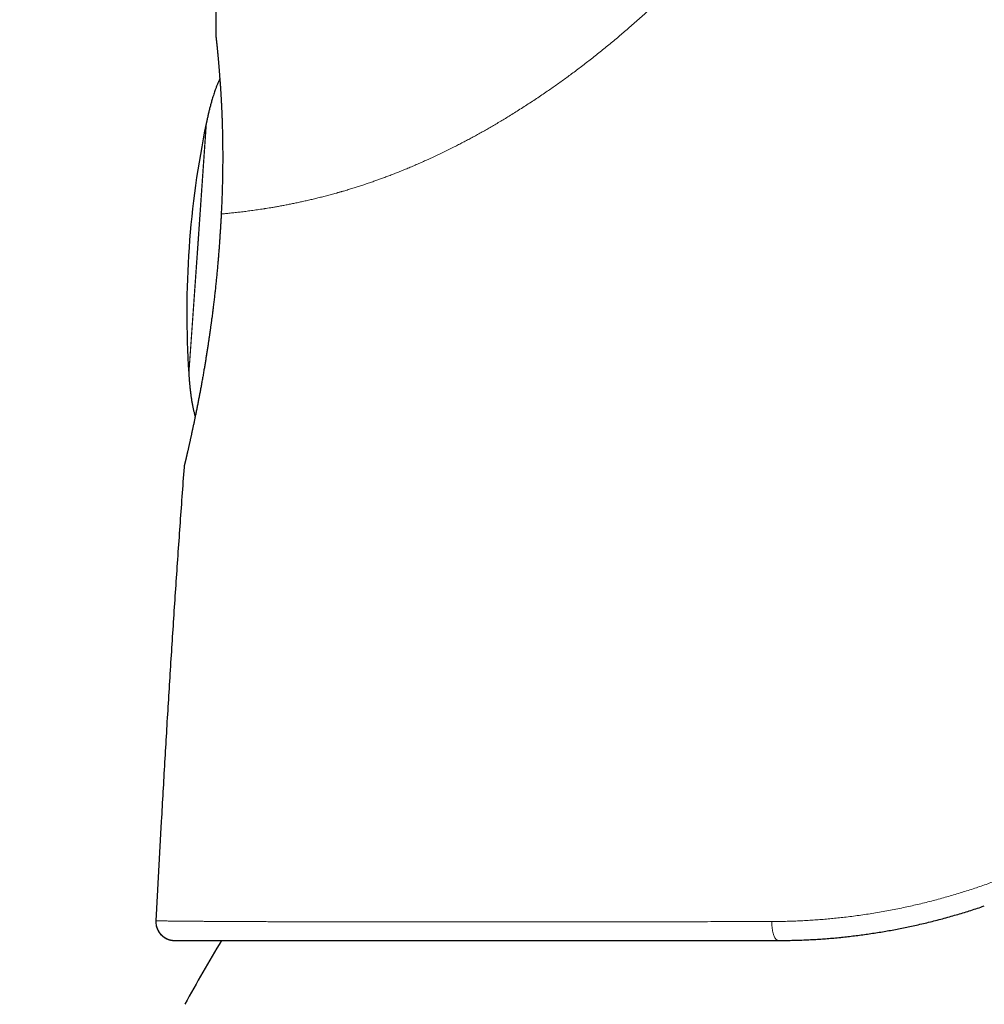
# Model space of a CAD drawing. Header units: millimetres. Extents: x 8 to 601, y 12 to 507.
# Tile 5 of 152: x 144 to 170, y 459 to 485. Entities that reach past the tile are written whole.
import ezdxf

# ---------------------------------------------------------------- set-up
doc = ezdxf.new("R2010")
doc.units = ezdxf.units.MM

msp = doc.modelspace()

# ---------------------------------------------------------------- linework, layer by layer
at = {"color": 8, "linetype": 'Continuous', "lineweight": 0}
for p, q in [((148.87, 475.958), (149.339, 482.666)), ((149.11, 479.312), (149.347, 482.703)), ((148.873, 475.92), (149.11, 479.312)), ((147.998, 461.104), (148.001, 461.094))]:
    msp.add_line(p, q, dxfattribs=at)
at = {"color": 7, "linetype": 'Continuous', "lineweight": 30}
for p, q in [((149.703, 479.607), (149.703, 479.604)), ((148.754, 473.496), (148.754, 473.494)), ((148.132, 463.92), (147.985, 461.248)), ((148.466, 460.721), (148.485, 460.72))]:
    msp.add_line(p, q, dxfattribs=at)
at = {"color": 7, "linetype": 'Continuous', "lineweight": 30, "flags": 128}
for points in [[(149.605, 484.979), (149.606, 484.948), (149.609, 484.926)], [(148.749, 473.474), (148.747, 473.464), (148.744, 473.436)]]:
    msp.add_lwpolyline(points, dxfattribs=at)
at = {"color": 8, "linetype": 'Continuous', "lineweight": 0, "flags": 128}
msp.add_lwpolyline([(164.528, 461.229), (164.528, 461.191), (164.529, 461.153), (164.531, 461.116), (164.535, 461.08), (164.539, 461.044), (164.544, 461.009), (164.55, 460.975), (164.557, 460.943), (164.564, 460.912), (164.573, 460.884), (164.582, 460.857), (164.592, 460.832), (164.602, 460.809), (164.613, 460.789), (164.625, 460.771), (164.637, 460.756), (164.649, 460.743), (164.662, 460.733), (164.674, 460.726), (164.687, 460.722), (164.7, 460.72)], dxfattribs=at)
at = {"color": 7, "linetype": 'Continuous', "lineweight": 30}
for centre, radius, start, end in [((173.817, 477.584), 25, 168.2712, 183.7288), ((148.485, 461.22), 0.5, 176.8663, 193.4352), ((148.485, 461.22), 0.5, 194.5894, 267.3677), ((192.663, 435.067), 50, 149.1304, 151.3951)]:
    msp.add_arc(centre, radius, start, end, dxfattribs=at)
at = {"color": 8, "linetype": 'Continuous', "lineweight": 0}
for points, knots in [([(167.775, 496.996), (167.766, 496.939), (167.749, 496.824), (167.721, 496.651), (167.69, 496.477), (167.657, 496.302), (167.621, 496.126), (167.582, 495.949), (167.539, 495.765), (167.493, 495.574), (167.441, 495.375), (167.387, 495.176), (167.33, 494.978), (167.271, 494.782), (167.21, 494.587), (167.146, 494.393), (167.08, 494.2), (167.012, 494.008), (166.941, 493.817), (166.869, 493.628), (166.794, 493.44), (166.718, 493.253), (166.637, 493.063), (166.552, 492.869), (166.463, 492.672), (166.371, 492.476), (166.277, 492.281), (166.18, 492.087), (166.083, 491.897), (165.985, 491.711), (165.887, 491.53), (165.787, 491.349), (165.684, 491.169), (165.579, 490.99), (165.472, 490.812), (165.363, 490.634), (165.252, 490.456), (165.139, 490.28), (165.024, 490.104), (164.907, 489.931), (164.789, 489.759), (164.67, 489.588), (164.545, 489.413), (164.415, 489.235), (164.28, 489.054), (164.143, 488.874), (164.003, 488.695), (163.862, 488.517), (163.721, 488.343), (163.581, 488.174), (163.442, 488.009), (163.302, 487.845), (163.16, 487.683), (163.017, 487.523), (162.874, 487.364), (162.729, 487.206), (162.583, 487.05), (162.436, 486.896), (162.288, 486.743), (162.141, 486.593), (161.993, 486.445), (161.844, 486.299), (161.698, 486.157), (161.555, 486.02), (161.415, 485.888), (161.274, 485.758), (161.133, 485.629), (160.992, 485.502), (160.85, 485.376), (160.712, 485.255), (160.577, 485.138), (160.447, 485.027), (160.315, 484.916), (160.184, 484.807), (160.051, 484.699), (159.918, 484.591), (159.785, 484.485), (159.652, 484.38), (159.519, 484.277), (159.386, 484.175), (159.253, 484.075), (159.123, 483.978), (158.996, 483.884), (158.871, 483.794), (158.746, 483.705), (158.622, 483.617), (158.491, 483.527), (158.353, 483.433), (158.208, 483.335), (158.062, 483.239), (157.914, 483.143), (157.766, 483.048), (157.619, 482.955), (157.478, 482.868), (157.344, 482.786), (157.216, 482.709), (157.09, 482.634), (156.965, 482.561), (156.842, 482.491), (156.72, 482.422), (156.599, 482.355), (156.479, 482.289), (156.358, 482.225), (156.237, 482.161), (156.117, 482.099), (155.989, 482.034), (155.855, 481.967), (155.713, 481.897), (155.573, 481.83), (155.436, 481.765), (155.303, 481.704), (155.173, 481.646), (155.045, 481.589), (154.916, 481.534), (154.788, 481.479), (154.661, 481.427), (154.538, 481.377), (154.419, 481.329), (154.304, 481.285), (154.189, 481.241), (154.077, 481.199), (153.971, 481.16), (153.862, 481.122), (153.75, 481.083), (153.632, 481.042), (153.514, 481.003), (153.397, 480.966), (153.276, 480.928), (153.152, 480.89), (153.057, 480.861), (152.993, 480.843), (152.96, 480.833), (152.927, 480.824), (152.894, 480.814), (152.861, 480.805), (152.795, 480.786), (152.696, 480.759), (152.566, 480.725), (152.436, 480.692), (152.307, 480.66), (152.18, 480.629), (152.055, 480.6), (151.932, 480.572), (151.81, 480.546), (151.689, 480.521), (151.57, 480.497), (151.453, 480.474), (151.337, 480.452), (151.228, 480.432), (151.126, 480.414), (151.033, 480.399), (150.97, 480.389), (150.935, 480.383), (150.924, 480.382), (150.914, 480.38), (150.903, 480.378), (150.892, 480.377), (150.857, 480.371), (150.797, 480.362), (150.714, 480.35), (150.633, 480.338), (150.553, 480.327), (150.475, 480.317), (150.4, 480.307), (150.326, 480.298), (150.254, 480.289), (150.183, 480.281), (150.114, 480.274), (150.046, 480.266), (149.981, 480.26), (149.919, 480.253), (149.858, 480.248), (149.801, 480.242), (149.765, 480.239), (149.747, 480.238)], [0, 0, 0, 0, 0.005288, 0.010612, 0.015975, 0.021377, 0.026819, 0.032303, 0.037829, 0.043958, 0.050141, 0.05638, 0.062636, 0.068771, 0.074903, 0.081033, 0.087161, 0.09329, 0.099419, 0.105441, 0.111467, 0.117497, 0.123533, 0.129961, 0.136391, 0.142822, 0.149256, 0.155694, 0.162138, 0.168219, 0.174308, 0.180404, 0.186509, 0.192624, 0.19875, 0.204888, 0.211039, 0.217204, 0.223384, 0.229468, 0.23557, 0.241688, 0.247824, 0.254419, 0.261022, 0.267635, 0.27426, 0.280897, 0.287548, 0.293833, 0.300132, 0.306446, 0.31276, 0.31902, 0.325279, 0.331538, 0.337798, 0.344059, 0.350324, 0.35648, 0.36264, 0.368806, 0.374978, 0.38069, 0.386394, 0.39209, 0.397779, 0.403463, 0.409141, 0.414814, 0.420011, 0.425205, 0.430397, 0.435587, 0.440806, 0.44605, 0.451284, 0.456507, 0.46172, 0.466924, 0.472119, 0.477306, 0.48219, 0.487067, 0.491938, 0.496803, 0.501663, 0.507276, 0.512952, 0.518694, 0.5245, 0.530374, 0.536223, 0.541923, 0.547093, 0.552213, 0.557282, 0.5623, 0.567234, 0.572128, 0.577039, 0.581967, 0.586912, 0.591875, 0.596857, 0.601858, 0.607777, 0.613723, 0.619698, 0.625702, 0.631285, 0.636894, 0.642529, 0.648191, 0.653881, 0.659598, 0.665344, 0.670636, 0.675953, 0.681295, 0.686662, 0.691746, 0.696501, 0.702252, 0.708053, 0.713905, 0.719808, 0.725762, 0.732371, 0.739044, 0.740802, 0.742565, 0.744331, 0.746103, 0.747878, 0.749658, 0.756838, 0.764117, 0.771496, 0.778977, 0.786558, 0.794104, 0.801749, 0.809493, 0.817337, 0.825281, 0.833326, 0.841472, 0.849719, 0.857061, 0.864482, 0.871078, 0.871946, 0.872815, 0.873686, 0.874557, 0.87543, 0.876303, 0.883234, 0.890274, 0.897424, 0.904684, 0.912055, 0.919403, 0.926857, 0.934418, 0.942087, 0.950023, 0.958071, 0.966231, 0.974504, 0.98289, 0.991388, 1, 1, 1, 1]), ([(149.746, 480.238), (149.747, 480.261), (149.75, 480.307), (149.753, 480.376), (149.756, 480.445), (149.759, 480.514), (149.762, 480.582), (149.765, 480.649), (149.767, 480.716), (149.77, 480.783), (149.772, 480.853), (149.774, 480.928), (149.776, 481.006), (149.778, 481.084), (149.78, 481.161), (149.781, 481.238), (149.782, 481.315), (149.783, 481.391), (149.784, 481.466), (149.785, 481.542), (149.785, 481.616), (149.786, 481.69), (149.786, 481.763), (149.786, 481.833), (149.785, 481.902), (149.785, 481.97), (149.784, 482.037), (149.784, 482.105), (149.783, 482.172), (149.782, 482.238), (149.781, 482.305), (149.779, 482.37), (149.778, 482.436), (149.776, 482.5), (149.775, 482.564), (149.773, 482.629), (149.771, 482.693), (149.769, 482.758), (149.766, 482.823), (149.764, 482.886), (149.761, 482.949), (149.759, 483.012), (149.756, 483.073), (149.753, 483.134), (149.75, 483.194), (149.747, 483.253), (149.744, 483.311), (149.741, 483.367), (149.737, 483.422), (149.734, 483.475), (149.731, 483.527), (149.728, 483.578), (149.724, 483.629), (149.721, 483.679), (149.717, 483.728), (149.714, 483.777), (149.71, 483.824), (149.707, 483.871), (149.703, 483.917), (149.7, 483.962), (149.696, 484.007), (149.693, 484.051), (149.689, 484.095), (149.686, 484.139), (149.682, 484.181), (149.679, 484.222), (149.675, 484.262), (149.672, 484.301), (149.669, 484.339), (149.665, 484.377), (149.662, 484.413), (149.659, 484.448), (149.656, 484.481), (149.653, 484.512), (149.65, 484.542), (149.647, 484.572), (149.645, 484.6), (149.642, 484.627), (149.639, 484.653), (149.637, 484.679), (149.634, 484.703), (149.632, 484.727), (149.63, 484.749), (149.628, 484.771), (149.625, 484.791), (149.623, 484.811), (149.621, 484.83), (149.619, 484.848), (149.618, 484.865), (149.616, 484.881), (149.614, 484.896), (149.613, 484.909), (149.611, 484.921), (149.61, 484.932), (149.609, 484.942), (149.608, 484.951), (149.607, 484.959), (149.606, 484.965), (149.606, 484.97), (149.605, 484.974), (149.605, 484.976), (149.605, 484.978), (149.605, 484.978), (149.605, 484.979)], [0, 0, 0, 0, 0.008847, 0.017685, 0.026515, 0.035336, 0.044149, 0.052798, 0.061441, 0.070077, 0.078707, 0.088974, 0.099234, 0.109487, 0.119734, 0.129975, 0.140212, 0.150443, 0.160671, 0.170895, 0.181116, 0.191334, 0.201549, 0.211179, 0.220808, 0.230435, 0.240061, 0.249687, 0.259432, 0.269177, 0.278922, 0.288667, 0.298414, 0.308161, 0.31791, 0.32766, 0.337877, 0.348096, 0.358317, 0.368542, 0.37877, 0.389001, 0.399236, 0.409476, 0.41972, 0.429969, 0.440223, 0.450483, 0.460163, 0.469847, 0.479538, 0.489236, 0.49894, 0.508766, 0.518591, 0.528413, 0.538235, 0.548054, 0.557873, 0.567691, 0.577507, 0.587791, 0.598074, 0.608356, 0.618639, 0.628921, 0.639202, 0.649484, 0.659766, 0.670048, 0.68033, 0.690612, 0.700894, 0.710589, 0.720284, 0.729979, 0.739675, 0.74937, 0.759186, 0.769002, 0.778819, 0.788636, 0.798453, 0.80827, 0.818088, 0.827906, 0.838192, 0.848478, 0.858766, 0.869054, 0.879343, 0.889633, 0.899924, 0.910216, 0.92051, 0.930806, 0.941104, 0.951404, 0.961117, 0.970833, 0.980552, 0.990275, 1, 1, 1, 1]), ([(149.605, 484.971), (149.605, 484.972), (149.605, 484.974), (149.605, 484.977), (149.605, 484.978), (149.605, 484.978), (149.605, 484.979)], [0, 0, 0, 0, 0.194113, 0.462599, 0.731204, 1, 1, 1, 1]), ([(149.747, 480.238), (149.745, 480.214), (149.743, 480.167), (149.739, 480.096), (149.735, 480.025), (149.73, 479.954), (149.726, 479.884), (149.721, 479.814), (149.717, 479.744), (149.712, 479.675), (149.708, 479.629), (149.707, 479.605)], [0, 0, 0, 0, 0.112752, 0.225269, 0.337569, 0.449674, 0.561603, 0.671382, 0.781029, 0.890562, 1, 1, 1, 1]), ([(149.741, 480.23), (149.741, 480.23), (149.741, 480.23), (149.741, 480.231), (149.741, 480.231), (149.741, 480.232), (149.741, 480.233), (149.742, 480.233), (149.742, 480.234), (149.742, 480.234), (149.743, 480.235), (149.743, 480.235), (149.744, 480.236), (149.745, 480.237), (149.745, 480.237), (149.746, 480.238), (149.746, 480.238)], [0, 0, 0, 0, 0.05945, 0.129139, 0.198495, 0.267513, 0.334967, 0.40209, 0.468879, 0.535332, 0.613999, 0.692182, 0.769877, 0.84708, 0.923789, 1, 1, 1, 1]), ([(149.707, 479.605), (149.705, 479.581), (149.702, 479.532), (149.697, 479.459), (149.692, 479.386), (149.687, 479.312), (149.682, 479.239), (149.676, 479.167), (149.67, 479.095), (149.665, 479.022), (149.659, 478.95), (149.652, 478.876), (149.646, 478.802), (149.639, 478.728), (149.632, 478.654), (149.625, 478.58), (149.618, 478.506), (149.611, 478.43), (149.603, 478.351), (149.594, 478.271), (149.586, 478.191), (149.577, 478.11), (149.568, 478.031), (149.559, 477.951), (149.55, 477.872), (149.54, 477.791), (149.53, 477.709), (149.52, 477.627), (149.51, 477.544), (149.499, 477.462), (149.488, 477.38), (149.478, 477.3), (149.467, 477.221), (149.456, 477.145), (149.446, 477.068), (149.435, 476.993), (149.424, 476.918), (149.413, 476.844), (149.402, 476.771), (149.391, 476.698), (149.38, 476.626), (149.368, 476.553), (149.357, 476.48), (149.345, 476.408), (149.334, 476.337), (149.322, 476.265), (149.31, 476.195), (149.298, 476.124), (149.286, 476.055), (149.274, 475.986), (149.263, 475.918), (149.251, 475.851), (149.239, 475.785), (149.227, 475.719), (149.215, 475.655), (149.204, 475.595), (149.193, 475.536), (149.182, 475.478), (149.172, 475.421), (149.161, 475.365), (149.15, 475.309), (149.139, 475.255), (149.129, 475.202), (149.119, 475.15), (149.108, 475.098), (149.098, 475.047), (149.088, 474.998), (149.078, 474.949), (149.068, 474.9), (149.058, 474.85), (149.047, 474.797), (149.035, 474.742), (149.024, 474.688), (149.012, 474.634), (149.001, 474.582), (148.99, 474.531), (148.98, 474.483), (148.969, 474.436), (148.959, 474.39), (148.949, 474.345), (148.94, 474.301), (148.93, 474.258), (148.921, 474.216), (148.911, 474.175), (148.902, 474.133), (148.893, 474.093), (148.884, 474.053), (148.875, 474.014), (148.867, 473.977), (148.859, 473.942), (148.852, 473.91), (148.845, 473.881), (148.838, 473.852), (148.832, 473.825), (148.826, 473.798), (148.82, 473.773), (148.815, 473.748), (148.809, 473.725), (148.804, 473.702), (148.799, 473.68), (148.794, 473.659), (148.789, 473.638), (148.785, 473.619), (148.781, 473.601), (148.777, 473.583), (148.773, 473.566), (148.769, 473.551), (148.766, 473.536), (148.763, 473.522), (148.76, 473.509), (148.757, 473.497), (148.755, 473.487), (148.753, 473.477), (148.751, 473.468), (148.749, 473.461), (148.748, 473.454), (148.747, 473.448), (148.745, 473.444), (148.745, 473.44), (148.744, 473.438), (148.744, 473.436), (148.744, 473.436), (148.744, 473.436)], [0, 0, 0, 0, 0.007825, 0.015651, 0.023477, 0.031306, 0.03914, 0.046839, 0.054545, 0.062259, 0.069983, 0.077875, 0.085781, 0.093701, 0.101637, 0.109591, 0.117563, 0.125555, 0.134255, 0.142955, 0.151655, 0.160357, 0.169064, 0.177778, 0.186499, 0.19523, 0.204389, 0.213563, 0.222754, 0.231964, 0.241195, 0.250449, 0.259218, 0.26798, 0.276736, 0.285487, 0.294237, 0.302829, 0.311422, 0.320017, 0.328617, 0.337397, 0.346185, 0.354983, 0.363791, 0.372612, 0.381448, 0.390274, 0.399085, 0.407884, 0.416671, 0.425449, 0.434219, 0.442984, 0.451744, 0.459771, 0.467798, 0.475825, 0.483854, 0.491885, 0.499922, 0.507707, 0.515494, 0.523284, 0.531078, 0.538879, 0.546547, 0.554223, 0.561908, 0.569605, 0.578782, 0.587979, 0.597197, 0.606438, 0.615704, 0.624997, 0.633798, 0.642589, 0.651373, 0.66015, 0.668922, 0.677692, 0.686461, 0.695231, 0.704421, 0.713615, 0.722817, 0.732027, 0.741247, 0.75048, 0.758424, 0.766348, 0.774255, 0.782145, 0.79002, 0.797741, 0.805449, 0.813147, 0.820836, 0.828673, 0.836502, 0.844326, 0.852145, 0.859962, 0.867776, 0.87559, 0.88354, 0.891464, 0.899362, 0.907237, 0.915089, 0.922781, 0.930454, 0.93811, 0.94575, 0.953531, 0.9613, 0.969057, 0.976803, 0.984542, 0.992273, 1, 1, 1, 1]), ([(164.528, 461.229), (164.589, 461.229), (164.713, 461.23), (164.898, 461.233), (165.084, 461.239), (165.27, 461.246), (165.457, 461.256), (165.64, 461.267), (165.82, 461.28), (165.996, 461.295), (166.173, 461.311), (166.35, 461.33), (166.534, 461.351), (166.725, 461.374), (166.923, 461.401), (167.121, 461.431), (167.319, 461.462), (167.517, 461.496), (167.715, 461.533), (167.913, 461.571), (168.107, 461.612), (168.298, 461.654), (168.486, 461.697), (168.674, 461.743), (168.861, 461.79), (169.048, 461.84), (169.231, 461.891), (169.411, 461.943), (169.586, 461.996), (169.761, 462.051), (169.936, 462.108), (170.111, 462.167), (170.285, 462.228), (170.459, 462.29), (170.632, 462.355), (170.805, 462.422), (170.976, 462.49), (171.146, 462.56), (171.314, 462.631), (171.482, 462.704), (171.593, 462.754), (171.649, 462.78)], [0, 0, 0, 0, 0.026223, 0.052425, 0.078606, 0.104769, 0.130914, 0.157043, 0.181665, 0.206276, 0.230876, 0.255466, 0.280048, 0.307474, 0.334893, 0.362306, 0.389714, 0.417119, 0.444524, 0.471928, 0.499335, 0.525383, 0.551435, 0.577494, 0.60356, 0.629635, 0.65572, 0.680326, 0.704944, 0.729574, 0.75422, 0.778881, 0.803559, 0.828256, 0.852973, 0.877712, 0.902473, 0.926816, 0.951184, 0.975578, 1, 1, 1, 1]), ([(147.985, 461.248), (147.986, 461.248), (147.987, 461.248), (147.995, 461.248), (148.007, 461.247), (148.025, 461.247), (148.047, 461.247), (148.075, 461.246), (148.107, 461.246), (148.142, 461.246), (148.18, 461.245), (148.222, 461.245), (148.268, 461.244), (148.319, 461.243), (148.376, 461.243), (148.443, 461.242), (148.519, 461.241), (148.601, 461.24), (148.688, 461.239), (148.781, 461.238), (148.878, 461.238), (148.98, 461.237), (149.088, 461.236), (149.197, 461.235), (149.309, 461.234), (149.422, 461.233), (149.539, 461.233), (149.661, 461.232), (149.787, 461.231), (149.917, 461.23), (150.055, 461.23), (150.203, 461.229), (150.36, 461.228), (150.522, 461.227), (150.69, 461.226), (150.862, 461.226), (151.039, 461.225), (151.221, 461.224), (151.408, 461.223), (151.599, 461.223), (151.795, 461.222), (151.994, 461.221), (152.196, 461.221), (152.403, 461.22), (152.609, 461.22), (152.814, 461.219), (153.018, 461.219), (153.225, 461.218), (153.435, 461.218), (153.649, 461.218), (153.866, 461.218), (154.095, 461.217), (154.334, 461.217), (154.585, 461.217), (154.839, 461.217), (155.098, 461.217), (155.361, 461.217), (155.627, 461.217), (155.898, 461.217), (156.172, 461.217), (156.449, 461.217), (156.729, 461.217), (157.011, 461.217), (157.294, 461.217), (157.58, 461.218), (157.863, 461.218), (158.142, 461.218), (158.416, 461.218), (158.693, 461.219), (158.972, 461.219), (159.254, 461.219), (159.539, 461.22), (159.836, 461.22), (160.146, 461.221), (160.468, 461.221), (160.793, 461.222), (161.121, 461.222), (161.452, 461.223), (161.786, 461.223), (162.122, 461.224), (162.462, 461.225), (162.804, 461.225), (163.147, 461.226), (163.49, 461.227), (163.833, 461.227), (164.179, 461.228), (164.411, 461.229), (164.528, 461.229)], [0, 0, 0, 0, 0.0113096, 0.022592, 0.0338496, 0.0450851, 0.0563011, 0.0675, 0.0786844, 0.0889261, 0.0991594, 0.1093864, 0.1196087, 0.1298283, 0.1400468, 0.15231, 0.1645773, 0.1768515, 0.1891355, 0.201432, 0.2135238, 0.2256328, 0.2377616, 0.2499126, 0.2611629, 0.2723984, 0.2836205, 0.2948306, 0.3060299, 0.3172197, 0.3284015, 0.3406937, 0.3529794, 0.3652604, 0.3775384, 0.3898151, 0.4020922, 0.4143714, 0.4266545, 0.438943, 0.4512387, 0.4633234, 0.4754181, 0.4875243, 0.4996437, 0.5108656, 0.5220827, 0.5332953, 0.5445037, 0.5557082, 0.5669091, 0.5781066, 0.5904204, 0.6027308, 0.6150382, 0.627343, 0.6396455, 0.6519462, 0.6642452, 0.6765431, 0.6888402, 0.7011368, 0.7132137, 0.7252908, 0.7373686, 0.7494474, 0.760629, 0.7718121, 0.782997, 0.7941841, 0.8053736, 0.816566, 0.8277615, 0.8400807, 0.8524048, 0.8647342, 0.8770695, 0.8894113, 0.9017603, 0.9141169, 0.926482, 0.9388561, 0.95124, 0.9634129, 0.9755967, 0.9877922, 1, 1, 1, 1])]:
    msp.add_open_spline(points, degree=3, knots=knots, dxfattribs=at)
at = {"color": 7, "linetype": 'Continuous', "lineweight": 30}
for points, knots in [([(149.605, 484.979), (149.606, 485.097), (149.609, 485.334), (149.607, 485.689), (149.6, 486.044), (149.589, 486.355), (149.575, 486.622), (149.561, 486.845), (149.544, 487.068), (149.524, 487.29), (149.502, 487.5), (149.479, 487.697), (149.454, 487.881), (149.427, 488.066), (149.398, 488.249), (149.365, 488.433), (149.333, 488.602), (149.3, 488.758), (149.268, 488.901), (149.235, 489.043), (149.199, 489.185), (149.161, 489.327), (149.124, 489.458), (149.087, 489.581), (149.052, 489.694), (149.015, 489.806), (148.976, 489.918), (148.936, 490.03), (148.896, 490.138), (148.854, 490.244), (148.812, 490.348), (148.769, 490.451), (148.724, 490.553), (148.677, 490.654), (148.629, 490.755), (148.58, 490.855), (148.529, 490.955), (148.476, 491.053), (148.426, 491.144), (148.379, 491.227), (148.334, 491.303), (148.289, 491.378), (148.243, 491.452), (148.193, 491.53), (148.14, 491.611), (148.083, 491.695), (148.024, 491.778), (147.965, 491.86), (147.904, 491.942), (147.842, 492.022), (147.781, 492.099), (147.72, 492.174), (147.66, 492.245), (147.6, 492.315), (147.538, 492.385), (147.475, 492.454), (147.412, 492.522), (147.347, 492.589), (147.282, 492.655), (147.215, 492.72), (147.148, 492.785), (147.08, 492.848), (147.008, 492.915), (146.93, 492.984), (146.847, 493.055), (146.763, 493.126), (146.676, 493.196), (146.588, 493.265), (146.498, 493.335), (146.407, 493.402), (146.315, 493.469), (146.221, 493.534), (146.128, 493.598), (146.03, 493.663), (145.928, 493.729), (145.821, 493.795), (145.714, 493.86), (145.607, 493.923), (145.488, 493.99), (145.358, 494.062), (145.217, 494.137), (145.075, 494.209), (144.932, 494.28), (144.788, 494.349), (144.643, 494.415), (144.491, 494.483), (144.385, 494.528), (144.329, 494.552)], [0, 0, 0, 0, 0.030144, 0.060287, 0.090433, 0.120582, 0.139534, 0.158486, 0.177437, 0.196388, 0.215341, 0.231136, 0.24693, 0.262724, 0.278516, 0.294308, 0.310099, 0.322508, 0.334918, 0.34733, 0.359741, 0.372151, 0.38456, 0.39461, 0.404659, 0.414708, 0.424756, 0.434805, 0.444855, 0.454331, 0.463809, 0.473286, 0.482764, 0.492241, 0.501718, 0.511194, 0.520669, 0.530143, 0.539616, 0.54706, 0.554503, 0.561946, 0.569389, 0.576833, 0.585446, 0.59406, 0.602674, 0.611288, 0.619902, 0.628517, 0.637131, 0.645028, 0.652924, 0.660821, 0.668717, 0.676612, 0.684508, 0.692403, 0.700297, 0.708192, 0.716087, 0.723982, 0.731878, 0.741184, 0.750491, 0.759799, 0.769107, 0.778758, 0.788408, 0.798058, 0.807707, 0.817355, 0.827002, 0.836649, 0.84726, 0.857871, 0.868484, 0.879097, 0.889711, 0.90325, 0.916789, 0.930328, 0.943866, 0.957402, 0.970939, 0.984476, 1, 1, 1, 1]), ([(149.606, 484.972), (149.606, 484.968), (149.606, 484.959), (149.607, 484.944), (149.608, 484.929), (149.61, 484.915), (149.611, 484.902), (149.612, 484.89), (149.613, 484.881), (149.614, 484.873), (149.615, 484.863), (149.617, 484.851), (149.618, 484.836), (149.62, 484.821), (149.622, 484.804), (149.623, 484.786), (149.625, 484.767), (149.628, 484.746), (149.63, 484.725), (149.632, 484.702), (149.634, 484.678), (149.637, 484.653), (149.639, 484.628), (149.642, 484.602), (149.645, 484.574), (149.647, 484.545), (149.65, 484.514), (149.653, 484.482), (149.656, 484.449), (149.659, 484.416), (149.662, 484.382), (149.665, 484.348), (149.668, 484.315), (149.671, 484.28), (149.674, 484.245), (149.677, 484.209), (149.68, 484.173), (149.683, 484.135), (149.686, 484.097), (149.689, 484.058), (149.692, 484.018), (149.695, 483.978), (149.698, 483.937), (149.702, 483.895), (149.705, 483.851), (149.708, 483.806), (149.712, 483.758), (149.715, 483.711), (149.718, 483.663), (149.721, 483.615), (149.724, 483.569), (149.727, 483.525), (149.73, 483.481), (149.733, 483.439), (149.735, 483.397), (149.738, 483.352), (149.74, 483.305), (149.743, 483.256), (149.746, 483.208), (149.748, 483.164), (149.75, 483.125), (149.751, 483.087), (149.753, 483.047), (149.755, 483.003), (149.757, 482.959), (149.759, 482.915), (149.76, 482.872), (149.762, 482.826), (149.764, 482.777), (149.766, 482.727), (149.767, 482.674), (149.769, 482.619), (149.771, 482.561), (149.772, 482.505), (149.773, 482.451), (149.774, 482.398), (149.776, 482.345), (149.777, 482.289), (149.778, 482.232), (149.778, 482.173), (149.779, 482.113), (149.78, 482.052), (149.78, 481.99), (149.781, 481.927), (149.781, 481.865), (149.781, 481.801), (149.781, 481.736), (149.781, 481.668), (149.781, 481.6), (149.78, 481.531), (149.78, 481.463), (149.779, 481.395), (149.778, 481.326), (149.777, 481.255), (149.775, 481.183), (149.774, 481.113), (149.772, 481.046), (149.771, 480.98), (149.769, 480.914), (149.767, 480.847), (149.765, 480.778), (149.762, 480.708), (149.76, 480.64), (149.757, 480.572), (149.754, 480.505), (149.751, 480.438), (149.748, 480.369), (149.744, 480.3), (149.742, 480.253), (149.741, 480.229)], [0, 0, 0, 0, 0.0101478, 0.0224969, 0.0339242, 0.0444378, 0.0540456, 0.0626078, 0.0703119, 0.077424, 0.0845372, 0.094741, 0.1049943, 0.1152973, 0.1256503, 0.1360532, 0.1465062, 0.1570094, 0.1675629, 0.1781667, 0.1888142, 0.1992268, 0.2095678, 0.2198372, 0.2300349, 0.2409669, 0.2518153, 0.2625802, 0.2732614, 0.283859, 0.2943729, 0.3042094, 0.3139714, 0.3236604, 0.333326, 0.3429925, 0.3526598, 0.362328, 0.371997, 0.381667, 0.3913378, 0.4008369, 0.4103369, 0.4198378, 0.4293398, 0.4396021, 0.4498657, 0.4600462, 0.4699872, 0.4796851, 0.4891388, 0.497823, 0.5062845, 0.5145243, 0.5225429, 0.5303411, 0.5397797, 0.5488757, 0.5576302, 0.5662917, 0.5723196, 0.578885, 0.5859876, 0.593627, 0.6018027, 0.6088173, 0.6161835, 0.623901, 0.6319699, 0.64039, 0.6490016, 0.6579521, 0.6672415, 0.6768698, 0.6848167, 0.6929808, 0.7013622, 0.709961, 0.7187775, 0.7276486, 0.7367301, 0.7460222, 0.7555252, 0.7645097, 0.7736754, 0.7830227, 0.7925519, 0.8022633, 0.8121575, 0.8222348, 0.8316336, 0.8411871, 0.8508957, 0.8607598, 0.87078, 0.8809567, 0.8898047, 0.8987685, 0.9078486, 0.9170453, 0.9263591, 0.9357905, 0.9453401, 0.954198, 0.9631562, 0.9722149, 0.9813748, 0.9906363, 1, 1, 1, 1]), ([(149.704, 483.864), (149.701, 483.858), (149.694, 483.844), (149.683, 483.821), (149.671, 483.794), (149.657, 483.763), (149.642, 483.728), (149.626, 483.688), (149.61, 483.647), (149.592, 483.6), (149.572, 483.545), (149.551, 483.483), (149.53, 483.419), (149.51, 483.355), (149.487, 483.279), (149.463, 483.192), (149.436, 483.093), (149.412, 482.995), (149.389, 482.897), (149.368, 482.8), (149.354, 482.735), (149.347, 482.703)], [0, 0, 0, 0, 0.015638, 0.039383, 0.063557, 0.08815, 0.122625, 0.157828, 0.193713, 0.230228, 0.283373, 0.337509, 0.392449, 0.448002, 0.503978, 0.587671, 0.671364, 0.754627, 0.837179, 0.918925, 1, 1, 1, 1]), ([(149.347, 482.704), (149.346, 482.7), (149.345, 482.692), (149.343, 482.682), (149.341, 482.674), (149.34, 482.668), (149.339, 482.665)], [0, 0, 0, 0, 0.340109, 0.560108, 0.780067, 1, 1, 1, 1]), ([(149.742, 480.226), (149.742, 480.216), (149.741, 480.194), (149.739, 480.158), (149.736, 480.119), (149.734, 480.076), (149.731, 480.03), (149.728, 479.981), (149.725, 479.931), (149.722, 479.88), (149.719, 479.827), (149.715, 479.771), (149.711, 479.714), (149.707, 479.656), (149.704, 479.619), (149.703, 479.601)], [0, 0, 0, 0, 0.047697, 0.106511, 0.170188, 0.238714, 0.312075, 0.39026, 0.473257, 0.553558, 0.637887, 0.726242, 0.81862, 0.915021, 1, 1, 1, 1]), ([(149.742, 480.226), (149.742, 480.226), (149.742, 480.226), (149.742, 480.226), (149.741, 480.227), (149.741, 480.227), (149.741, 480.227)], [0, 0, 0, 0, 0.033426, 0.421363, 0.807672, 1, 1, 1, 1]), ([(149.703, 479.601), (149.703, 479.599), (149.701, 479.575), (149.698, 479.529), (149.694, 479.464), (149.689, 479.4), (149.685, 479.336), (149.68, 479.273), (149.676, 479.21), (149.67, 479.145), (149.665, 479.079), (149.66, 479.014), (149.654, 478.95), (149.649, 478.882), (149.642, 478.81), (149.635, 478.734), (149.628, 478.659), (149.621, 478.586), (149.614, 478.516), (149.607, 478.447), (149.6, 478.376), (149.592, 478.304), (149.584, 478.23), (149.577, 478.159), (149.569, 478.091), (149.562, 478.025), (149.554, 477.957), (149.546, 477.89), (149.538, 477.821), (149.53, 477.756), (149.521, 477.683), (149.51, 477.603), (149.5, 477.519), (149.49, 477.443), (149.481, 477.38), (149.474, 477.328), (149.468, 477.286), (149.463, 477.248), (149.458, 477.211), (149.453, 477.174), (149.447, 477.135), (149.441, 477.095), (149.435, 477.053), (149.429, 477.009), (149.423, 476.965), (149.416, 476.919), (149.409, 476.871), (149.402, 476.822), (149.394, 476.772), (149.387, 476.721), (149.379, 476.669), (149.371, 476.616), (149.362, 476.562), (149.354, 476.507), (149.345, 476.453), (149.337, 476.4), (149.329, 476.348), (149.32, 476.295), (149.311, 476.241), (149.302, 476.187), (149.293, 476.132), (149.284, 476.077), (149.274, 476.018), (149.263, 475.957), (149.253, 475.894), (149.242, 475.831), (149.231, 475.77), (149.22, 475.71), (149.209, 475.651), (149.199, 475.593), (149.188, 475.536), (149.178, 475.479), (149.167, 475.423), (149.156, 475.368), (149.146, 475.313), (149.136, 475.26), (149.125, 475.207), (149.115, 475.155), (149.105, 475.102), (149.094, 475.048), (149.083, 474.993), (149.072, 474.939), (149.062, 474.887), (149.051, 474.836), (149.041, 474.786), (149.031, 474.737), (149.021, 474.69), (149.012, 474.643), (149.002, 474.597), (148.992, 474.552), (148.983, 474.508), (148.974, 474.465), (148.965, 474.423), (148.956, 474.382), (148.948, 474.342), (148.939, 474.303), (148.931, 474.265), (148.923, 474.228), (148.915, 474.193), (148.908, 474.158), (148.9, 474.124), (148.893, 474.091), (148.885, 474.057), (148.878, 474.024), (148.87, 473.991), (148.863, 473.96), (148.857, 473.93), (148.85, 473.901), (148.843, 473.872), (148.837, 473.845), (148.831, 473.819), (148.825, 473.794), (148.82, 473.77), (148.814, 473.747), (148.809, 473.724), (148.804, 473.702), (148.799, 473.681), (148.794, 473.661), (148.79, 473.643), (148.786, 473.628), (148.783, 473.614), (148.779, 473.6), (148.776, 473.586), (148.773, 473.573), (148.77, 473.562), (148.768, 473.551), (148.765, 473.541), (148.763, 473.532), (148.761, 473.523), (148.759, 473.514), (148.757, 473.506), (148.755, 473.499), (148.753, 473.492), (148.752, 473.487), (148.751, 473.483), (148.75, 473.479), (148.75, 473.477), (148.749, 473.475), (148.749, 473.474), (148.749, 473.474)], [0, 0, 0, 0, 0.00058, 0.007724, 0.014772, 0.021724, 0.02858, 0.03534, 0.042004, 0.049224, 0.056328, 0.063317, 0.07019, 0.076947, 0.085399, 0.093663, 0.10174, 0.109628, 0.117329, 0.124843, 0.132168, 0.140477, 0.14853, 0.156327, 0.163869, 0.171155, 0.178185, 0.186143, 0.193744, 0.200991, 0.207882, 0.218292, 0.227769, 0.236314, 0.243928, 0.249256, 0.25401, 0.258189, 0.262199, 0.266473, 0.27093, 0.27557, 0.280395, 0.285403, 0.290595, 0.295971, 0.301519, 0.30725, 0.313163, 0.319261, 0.325541, 0.331887, 0.33841, 0.34511, 0.351986, 0.358274, 0.364703, 0.371273, 0.377983, 0.384833, 0.391824, 0.398955, 0.406226, 0.414575, 0.422887, 0.431161, 0.439398, 0.447598, 0.455616, 0.463598, 0.471546, 0.479458, 0.487497, 0.4955, 0.503467, 0.5114, 0.519298, 0.527161, 0.534989, 0.543696, 0.552358, 0.560976, 0.56955, 0.578078, 0.586411, 0.5947, 0.602945, 0.611146, 0.619468, 0.627745, 0.635975, 0.644158, 0.652295, 0.660384, 0.668426, 0.676421, 0.684369, 0.692262, 0.700096, 0.707869, 0.715583, 0.723236, 0.731584, 0.739859, 0.748061, 0.75619, 0.764245, 0.77249, 0.780656, 0.788744, 0.796755, 0.804687, 0.812541, 0.820317, 0.828782, 0.837152, 0.845428, 0.853612, 0.861922, 0.868209, 0.87481, 0.881725, 0.888954, 0.896498, 0.902647, 0.908992, 0.915532, 0.922269, 0.929203, 0.936335, 0.943666, 0.951196, 0.958927, 0.966859, 0.973234, 0.979735, 0.986362, 0.993117, 1, 1, 1, 1]), ([(149.707, 479.605), (149.707, 479.605), (149.706, 479.605), (149.705, 479.605), (149.705, 479.605), (149.704, 479.605), (149.704, 479.605), (149.703, 479.604), (149.703, 479.604), (149.703, 479.604), (149.702, 479.604), (149.702, 479.604), (149.702, 479.603), (149.702, 479.603), (149.702, 479.603), (149.702, 479.603), (149.702, 479.603), (149.702, 479.602), (149.702, 479.602), (149.702, 479.602), (149.702, 479.602), (149.702, 479.601), (149.702, 479.601), (149.703, 479.601), (149.703, 479.601), (149.703, 479.601)], [0, 0, 0, 0, 0.042799, 0.08584, 0.12912, 0.172639, 0.216396, 0.259601, 0.303032, 0.346687, 0.390566, 0.435569, 0.4808, 0.526258, 0.571941, 0.617846, 0.663972, 0.710316, 0.756773, 0.803443, 0.850322, 0.897408, 0.944698, 0.99134, 1, 1, 1, 1]), ([(148.87, 475.959), (148.87, 475.954), (148.871, 475.947), (148.872, 475.937), (148.872, 475.928), (148.873, 475.922), (148.873, 475.919)], [0, 0, 0, 0, 0.339906, 0.559886, 0.779913, 1, 1, 1, 1]), ([(148.873, 475.92), (148.875, 475.889), (148.879, 475.826), (148.887, 475.731), (148.895, 475.636), (148.905, 475.539), (148.916, 475.443), (148.929, 475.347), (148.943, 475.251), (148.957, 475.172), (148.968, 475.11), (148.977, 475.064), (148.986, 475.018), (148.996, 474.973), (149.006, 474.93), (149.017, 474.887), (149.027, 474.849), (149.035, 474.818), (149.04, 474.801), (149.042, 474.793)], [0, 0, 0, 0, 0.08249, 0.165621, 0.249535, 0.334165, 0.419276, 0.504493, 0.589338, 0.673265, 0.714941, 0.756163, 0.796859, 0.836958, 0.876395, 0.915105, 0.953035, 0.978633, 1, 1, 1, 1]), ([(148.744, 473.436), (148.705, 472.907), (148.628, 471.851), (148.519, 470.265), (148.414, 468.68), (148.315, 467.094), (148.22, 465.507), (148.161, 464.449), (148.132, 463.92)], [0, 0, 0, 0, 0.166667, 0.333333, 0.5, 0.666667, 0.833333, 1, 1, 1, 1]), ([(166.44, 460.811), (166.441, 460.811), (166.501, 460.817), (166.62, 460.83), (166.796, 460.851), (166.972, 460.874), (167.148, 460.899), (167.324, 460.926), (167.5, 460.954), (167.675, 460.984), (167.849, 461.016), (168.022, 461.05), (168.195, 461.085), (168.373, 461.124), (168.555, 461.165), (168.742, 461.209), (168.928, 461.256), (169.114, 461.305), (169.3, 461.356), (169.482, 461.408), (169.66, 461.461), (169.835, 461.515), (170.009, 461.571), (170.143, 461.616), (170.219, 461.642), (170.237, 461.648)], [0, 0, 0, 0, 0.001077, 0.047223, 0.093365, 0.139505, 0.185646, 0.231789, 0.277938, 0.324093, 0.369431, 0.414779, 0.460137, 0.505509, 0.554521, 0.603552, 0.652605, 0.701681, 0.750784, 0.799916, 0.846271, 0.892657, 0.939077, 0.985534, 1, 1, 1, 1]), ([(147.998, 461.104), (147.999, 461.103), (147.999, 461.101), (148, 461.098), (148.001, 461.095), (148.002, 461.091), (148.003, 461.088), (148.004, 461.085), (148.005, 461.082), (148.006, 461.079), (148.007, 461.076), (148.008, 461.073), (148.009, 461.071), (148.01, 461.068), (148.011, 461.066), (148.012, 461.063), (148.013, 461.061), (148.014, 461.058), (148.015, 461.056), (148.016, 461.054), (148.016, 461.052), (148.017, 461.05), (148.018, 461.047), (148.019, 461.045), (148.02, 461.043), (148.021, 461.041), (148.022, 461.039), (148.022, 461.037), (148.023, 461.036), (148.024, 461.034), (148.025, 461.033), (148.025, 461.031), (148.026, 461.029), (148.027, 461.028), (148.027, 461.026), (148.028, 461.025), (148.029, 461.023), (148.03, 461.022), (148.03, 461.021), (148.031, 461.019), (148.031, 461.018), (148.032, 461.017), (148.033, 461.016), (148.033, 461.014), (148.034, 461.013), (148.034, 461.012), (148.035, 461.011), (148.035, 461.009), (148.036, 461.008), (148.037, 461.007), (148.037, 461.006), (148.038, 461.005), (148.038, 461.004), (148.039, 461.003), (148.039, 461.002), (148.04, 461.001), (148.04, 461), (148.041, 460.999), (148.041, 460.998), (148.042, 460.997), (148.042, 460.996), (148.043, 460.995), (148.043, 460.994), (148.044, 460.993), (148.044, 460.992), (148.045, 460.991), (148.045, 460.991), (148.046, 460.99), (148.046, 460.989), (148.046, 460.988), (148.047, 460.987), (148.047, 460.986), (148.048, 460.986), (148.048, 460.985), (148.049, 460.984), (148.049, 460.983), (148.05, 460.983), (148.05, 460.982), (148.05, 460.981), (148.051, 460.98), (148.051, 460.979), (148.052, 460.979), (148.052, 460.978), (148.053, 460.977), (148.053, 460.976), (148.054, 460.975), (148.054, 460.975), (148.054, 460.974), (148.055, 460.973), (148.055, 460.972), (148.056, 460.972), (148.056, 460.971), (148.057, 460.97), (148.057, 460.97), (148.057, 460.969), (148.058, 460.968), (148.058, 460.967), (148.059, 460.967), (148.059, 460.966), (148.06, 460.965), (148.06, 460.964), (148.061, 460.963), (148.061, 460.963), (148.062, 460.962), (148.062, 460.961), (148.062, 460.96), (148.063, 460.96), (148.063, 460.959), (148.064, 460.958), (148.064, 460.957), (148.065, 460.956), (148.066, 460.955), (148.066, 460.954), (148.067, 460.953), (148.068, 460.952), (148.068, 460.951), (148.07, 460.949), (148.071, 460.946), (148.074, 460.943), (148.077, 460.939), (148.079, 460.934), (148.082, 460.93), (148.086, 460.925), (148.089, 460.921), (148.092, 460.917), (148.095, 460.913), (148.098, 460.909), (148.102, 460.905), (148.105, 460.9), (148.109, 460.896), (148.113, 460.892), (148.116, 460.888), (148.12, 460.883), (148.124, 460.879), (148.128, 460.875), (148.132, 460.871), (148.136, 460.867), (148.14, 460.863), (148.145, 460.858), (148.149, 460.854), (148.153, 460.85), (148.158, 460.846), (148.162, 460.842), (148.167, 460.839), (148.172, 460.835), (148.177, 460.83), (148.182, 460.826), (148.188, 460.822), (148.193, 460.818), (148.199, 460.814), (148.204, 460.81), (148.21, 460.806), (148.215, 460.802), (148.221, 460.799), (148.227, 460.795), (148.232, 460.792), (148.238, 460.788), (148.244, 460.785), (148.25, 460.782), (148.255, 460.779), (148.261, 460.776), (148.267, 460.773), (148.272, 460.77), (148.278, 460.767), (148.284, 460.765), (148.289, 460.762), (148.295, 460.76), (148.3, 460.758), (148.306, 460.755), (148.311, 460.753), (148.317, 460.751), (148.322, 460.749), (148.328, 460.747), (148.333, 460.745), (148.339, 460.744), (148.344, 460.742), (148.348, 460.741), (148.353, 460.739), (148.357, 460.738), (148.361, 460.737), (148.365, 460.736), (148.368, 460.735), (148.371, 460.735), (148.374, 460.734), (148.377, 460.733), (148.379, 460.733), (148.381, 460.732), (148.382, 460.732), (148.383, 460.732), (148.385, 460.732), (148.385, 460.731), (148.386, 460.731), (148.386, 460.731), (148.386, 460.731), (148.386, 460.731), (148.386, 460.731), (148.387, 460.731), (148.387, 460.731), (148.387, 460.731), (148.387, 460.731), (148.387, 460.731), (148.387, 460.731), (148.387, 460.731), (148.388, 460.731), (148.388, 460.731), (148.388, 460.731), (148.388, 460.731), (148.388, 460.731), (148.388, 460.731), (148.388, 460.731), (148.389, 460.731), (148.389, 460.731), (148.389, 460.731), (148.389, 460.731), (148.389, 460.731), (148.389, 460.731), (148.39, 460.731), (148.39, 460.73), (148.39, 460.73), (148.39, 460.73), (148.39, 460.73), (148.39, 460.73), (148.391, 460.73), (148.391, 460.73), (148.391, 460.73), (148.391, 460.73), (148.391, 460.73), (148.392, 460.73), (148.392, 460.73), (148.392, 460.73), (148.392, 460.73), (148.392, 460.73), (148.392, 460.73), (148.393, 460.73), (148.393, 460.73), (148.393, 460.73), (148.393, 460.73), (148.393, 460.73), (148.394, 460.73), (148.394, 460.73), (148.394, 460.73), (148.394, 460.73), (148.395, 460.73), (148.395, 460.729), (148.395, 460.729), (148.395, 460.729), (148.396, 460.729), (148.396, 460.729), (148.396, 460.729), (148.396, 460.729), (148.396, 460.729), (148.397, 460.729), (148.397, 460.729), (148.397, 460.729), (148.398, 460.729), (148.398, 460.729), (148.398, 460.729), (148.399, 460.729), (148.399, 460.729), (148.399, 460.729), (148.4, 460.729), (148.4, 460.728), (148.4, 460.728), (148.401, 460.728), (148.401, 460.728), (148.402, 460.728), (148.402, 460.728), (148.402, 460.728), (148.403, 460.728), (148.403, 460.728), (148.404, 460.728), (148.404, 460.728), (148.405, 460.728), (148.405, 460.728), (148.406, 460.727), (148.406, 460.727), (148.407, 460.727), (148.408, 460.727), (148.408, 460.727), (148.409, 460.727), (148.41, 460.727), (148.411, 460.727), (148.412, 460.726), (148.413, 460.726), (148.413, 460.726), (148.414, 460.726), (148.415, 460.726), (148.416, 460.726), (148.418, 460.725), (148.419, 460.725), (148.42, 460.725), (148.422, 460.725), (148.423, 460.725), (148.425, 460.724), (148.427, 460.724), (148.429, 460.724), (148.431, 460.724), (148.433, 460.723), (148.435, 460.723), (148.437, 460.723), (148.44, 460.723), (148.444, 460.722), (148.449, 460.722), (148.453, 460.721), (148.457, 460.721), (148.462, 460.721), (148.465, 460.721), (148.466, 460.721)], [0, 0, 0, 0, 0.025116, 0.049284, 0.072508, 0.094791, 0.116137, 0.129609, 0.142684, 0.155363, 0.167647, 0.179539, 0.191042, 0.199003, 0.206769, 0.214339, 0.221716, 0.228899, 0.235892, 0.241253, 0.246497, 0.251625, 0.256638, 0.261537, 0.266323, 0.270256, 0.27411, 0.277887, 0.281586, 0.284439, 0.287246, 0.290005, 0.292719, 0.295387, 0.298011, 0.300589, 0.303124, 0.305084, 0.307019, 0.308927, 0.310808, 0.312552, 0.314274, 0.315974, 0.317651, 0.319307, 0.320942, 0.322557, 0.32381, 0.325052, 0.326281, 0.327498, 0.328702, 0.329896, 0.331077, 0.332245, 0.333401, 0.334547, 0.335682, 0.336806, 0.337901, 0.338986, 0.340061, 0.341128, 0.341974, 0.342815, 0.343651, 0.344481, 0.345306, 0.346112, 0.346913, 0.347709, 0.3485, 0.349229, 0.349955, 0.350677, 0.351395, 0.352111, 0.352823, 0.353532, 0.354309, 0.355083, 0.355853, 0.35662, 0.357385, 0.35802, 0.358654, 0.359286, 0.359916, 0.360545, 0.361172, 0.361763, 0.362353, 0.362941, 0.363529, 0.364117, 0.364795, 0.365473, 0.366151, 0.366828, 0.367505, 0.368181, 0.368858, 0.369478, 0.370099, 0.37072, 0.371341, 0.371963, 0.372585, 0.37342, 0.374257, 0.375096, 0.375936, 0.376779, 0.377625, 0.37848, 0.379354, 0.38233, 0.385504, 0.388875, 0.392444, 0.396211, 0.400177, 0.404342, 0.407754, 0.411288, 0.414946, 0.418726, 0.422629, 0.426654, 0.430802, 0.434532, 0.438356, 0.442272, 0.446282, 0.450384, 0.454579, 0.458866, 0.463245, 0.467255, 0.471339, 0.475495, 0.479724, 0.484025, 0.488398, 0.492813, 0.497792, 0.50274, 0.507657, 0.512543, 0.517396, 0.522131, 0.526835, 0.531507, 0.536147, 0.540848, 0.545515, 0.550147, 0.554746, 0.559309, 0.563838, 0.568332, 0.572781, 0.577195, 0.581573, 0.585916, 0.590223, 0.594419, 0.59858, 0.602707, 0.606799, 0.610939, 0.615043, 0.619108, 0.623026, 0.626734, 0.630233, 0.633524, 0.636593, 0.63946, 0.642126, 0.644592, 0.646859, 0.648929, 0.650803, 0.652481, 0.653683, 0.65476, 0.655714, 0.656544, 0.65726, 0.657368, 0.657477, 0.657586, 0.657694, 0.657803, 0.65791, 0.658017, 0.658124, 0.658232, 0.658341, 0.658451, 0.658561, 0.658672, 0.658782, 0.658893, 0.659004, 0.659115, 0.659227, 0.659339, 0.659451, 0.659563, 0.659674, 0.659786, 0.659897, 0.66001, 0.660144, 0.660279, 0.660414, 0.66055, 0.660687, 0.660825, 0.660973, 0.661122, 0.661272, 0.661423, 0.661576, 0.661729, 0.661883, 0.662038, 0.662202, 0.662367, 0.662534, 0.662701, 0.66287, 0.663041, 0.663247, 0.663456, 0.663667, 0.663879, 0.664094, 0.664308, 0.664523, 0.664741, 0.664961, 0.665201, 0.665444, 0.665689, 0.665937, 0.666188, 0.666442, 0.666745, 0.667052, 0.667364, 0.667679, 0.66806, 0.668447, 0.66884, 0.669239, 0.669644, 0.670056, 0.670567, 0.671088, 0.671619, 0.67216, 0.67271, 0.673271, 0.673841, 0.67448, 0.675132, 0.675796, 0.676472, 0.677161, 0.678209, 0.679286, 0.680391, 0.681525, 0.682688, 0.683879, 0.685557, 0.68729, 0.689078, 0.690921, 0.692821, 0.694776, 0.696788, 0.699646, 0.702612, 0.705686, 0.708868, 0.713602, 0.718558, 0.723738, 0.729142, 0.734771, 0.743564, 0.752858, 0.762653, 0.772952, 0.783755, 0.795063, 0.822645, 0.852848, 0.88568, 0.921145, 0.95925, 1, 1, 1, 1]), ([(164.7, 460.72), (164.761, 460.721), (164.882, 460.721), (165.065, 460.724), (165.248, 460.729), (165.432, 460.736), (165.616, 460.745), (165.798, 460.756), (165.976, 460.768), (166.151, 460.782), (166.306, 460.796), (166.403, 460.806), (166.441, 460.81)], [0, 0, 0, 0, 0.1055969, 0.2112504, 0.3169682, 0.422758, 0.5286273, 0.6345838, 0.7345723, 0.8346514, 0.9348273, 1, 1, 1, 1]), ([(148.485, 460.72), (148.485, 460.72), (148.486, 460.72), (148.494, 460.72), (148.506, 460.72), (148.523, 460.72), (148.545, 460.72), (148.571, 460.72), (148.602, 460.72), (148.636, 460.72), (148.674, 460.72), (148.715, 460.72), (148.761, 460.72), (148.81, 460.72), (148.863, 460.72), (148.919, 460.72), (148.98, 460.72), (149.044, 460.72), (149.112, 460.72), (149.184, 460.72), (149.265, 460.72), (149.355, 460.72), (149.454, 460.72), (149.56, 460.72), (149.667, 460.72), (149.776, 460.72), (149.886, 460.72), (150.001, 460.72), (150.12, 460.72), (150.243, 460.72), (150.37, 460.72), (150.506, 460.72), (150.651, 460.72), (150.806, 460.72), (150.966, 460.72), (151.131, 460.72), (151.301, 460.72), (151.475, 460.72), (151.654, 460.72), (151.837, 460.72), (152.026, 460.72), (152.217, 460.72), (152.413, 460.72), (152.611, 460.72), (152.815, 460.72), (153.017, 460.72), (153.218, 460.72), (153.417, 460.72), (153.62, 460.72), (153.826, 460.72), (154.036, 460.72), (154.249, 460.72), (154.472, 460.72), (154.707, 460.72), (154.953, 460.72), (155.204, 460.72), (155.458, 460.72), (155.716, 460.72), (155.978, 460.72), (156.243, 460.72), (156.512, 460.72), (156.784, 460.72), (157.058, 460.72), (157.334, 460.72), (157.612, 460.72), (157.893, 460.72), (158.171, 460.72), (158.445, 460.72), (158.714, 460.72), (158.986, 460.72), (159.261, 460.72), (159.538, 460.72), (159.817, 460.72), (160.107, 460.72), (160.41, 460.72), (160.725, 460.72), (161.043, 460.72), (161.365, 460.72), (161.691, 460.72), (162.02, 460.72), (162.35, 460.72), (162.683, 460.72), (163.018, 460.72), (163.353, 460.72), (163.689, 460.72), (164.024, 460.72), (164.361, 460.72), (164.587, 460.72), (164.7, 460.72)], [0, 0, 0, 0, 0.011214, 0.022425, 0.033635, 0.044848, 0.056065, 0.067288, 0.078521, 0.088827, 0.099145, 0.109476, 0.119823, 0.13011, 0.140314, 0.150518, 0.160724, 0.170934, 0.18115, 0.191373, 0.201605, 0.213677, 0.225767, 0.237877, 0.25001, 0.261143, 0.272274, 0.283407, 0.294542, 0.305684, 0.316833, 0.327991, 0.340278, 0.352583, 0.364906, 0.377241, 0.389545, 0.401845, 0.414144, 0.426445, 0.43875, 0.451062, 0.463163, 0.475276, 0.487403, 0.499547, 0.510765, 0.521975, 0.533179, 0.544379, 0.555577, 0.566774, 0.577974, 0.590298, 0.602629, 0.614971, 0.627322, 0.639656, 0.651977, 0.664288, 0.67659, 0.688886, 0.701179, 0.713253, 0.725328, 0.737409, 0.749496, 0.760741, 0.77197, 0.783185, 0.794389, 0.805584, 0.816771, 0.827953, 0.84025, 0.852545, 0.864842, 0.877172, 0.889599, 0.902006, 0.914395, 0.926771, 0.939135, 0.95149, 0.963619, 0.975745, 0.987871, 1, 1, 1, 1])]:
    msp.add_open_spline(points, degree=3, knots=knots, dxfattribs=at)

doc.saveas('drawing.dxf')
